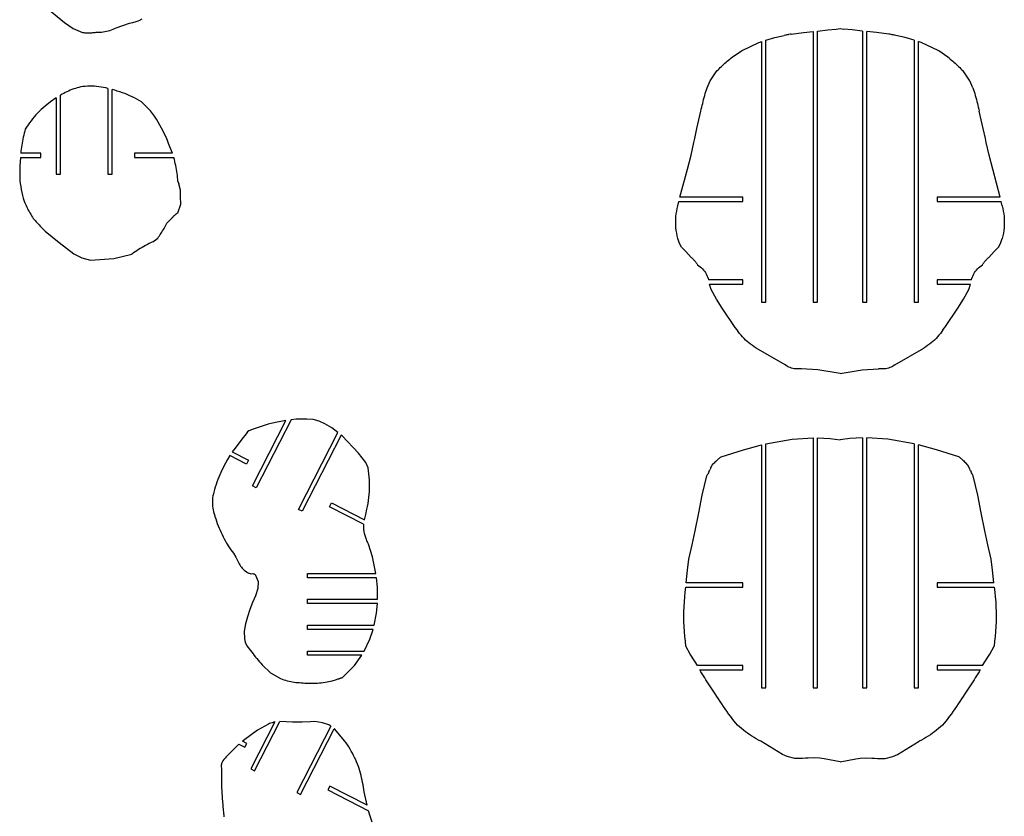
# Model space of a CAD drawing. Extents: x -170 to 170, y -270 to 270.
# Tile 23 of 31: x 3 to 89, y -1 to 69. Entities that reach past the tile are written whole.
import ezdxf

# ---------------------------------------------------------------- set-up
doc = ezdxf.new("R2010")
doc.units = 0
doc.header["$MEASUREMENT"] = 0
doc.layers.get('0').update_dxf_attribs({"linetype": 'CONTINUOUS'})

msp = doc.modelspace()

# ---------------------------------------------------------------- linework, layer by layer
for p, q in [((5.615, 69.508), (7.052, 68.313)), ((13.567, 68.501), (13.833, 68.63)), ((7.052, 68.313), (7.813, 67.796)), ((7.813, 67.796), (8.638, 67.455)), ((11.142, 67.683), (11.282, 67.735)), ((11.282, 67.735), (11.42, 67.794)), ((11.42, 67.794), (11.555, 67.858)), ((11.555, 67.858), (12.134, 68.057)), ((12.134, 68.057), (12.716, 68.262)), ((12.716, 68.262), (13.006, 68.316)), ((13.006, 68.316), (13.291, 68.396)), ((13.291, 68.396), (13.567, 68.501)), ((73.517, 67.673), (74.231, 67.746)), ((74.231, 67.746), (74.567, 67.812)), ((74.567, 67.812), (74.902, 67.746)), ((75.616, 67.673), (74.902, 67.746)), ((8.638, 67.455), (8.736, 67.444)), ((8.736, 67.444), (8.834, 67.434)), ((8.834, 67.434), (8.933, 67.428)), ((8.933, 67.428), (9.031, 67.424)), ((9.031, 67.424), (9.13, 67.422)), ((9.13, 67.422), (9.229, 67.423)), ((9.229, 67.423), (9.327, 67.426)), ((9.327, 67.426), (9.426, 67.432)), ((9.426, 67.432), (9.524, 67.44)), ((9.524, 67.44), (9.622, 67.451)), ((9.622, 67.451), (9.72, 67.464)), ((9.72, 67.464), (9.817, 67.48)), ((9.817, 67.48), (9.967, 67.478)), ((9.967, 67.478), (10.117, 67.482)), ((10.117, 67.482), (10.266, 67.492)), ((10.266, 67.492), (10.415, 67.508)), ((10.415, 67.508), (10.563, 67.531)), ((10.563, 67.531), (10.71, 67.56)), ((10.71, 67.56), (10.856, 67.595)), ((10.856, 67.595), (11, 67.636)), ((11, 67.636), (11.142, 67.683)), ((68.108, 66.772), (68.899, 67.01)), ((68.899, 67.01), (69.716, 67.2)), ((69.818, 67.22), (69.716, 67.2)), ((69.92, 67.24), (69.818, 67.22)), ((69.92, 67.24), (69.971, 67.25)), ((70.073, 67.269), (69.971, 67.25)), ((70.073, 67.269), (70.124, 67.279)), ((70.226, 67.298), (70.124, 67.279)), ((70.329, 67.317), (70.226, 67.298)), ((70.329, 67.317), (71.395, 67.442)), ((71.395, 67.442), (72.233, 67.536)), ((72.233, 67.536), (72.233, 43.992)), ((72.608, 67.577), (73.517, 67.673)), ((72.608, 43.992), (72.608, 67.577)), ((76.525, 67.577), (75.616, 67.673)), ((76.525, 67.577), (76.525, 43.992)), ((77.738, 67.442), (76.9, 67.536)), ((76.9, 43.992), (76.9, 67.536)), ((78.804, 67.317), (77.738, 67.442)), ((78.907, 67.298), (78.804, 67.317)), ((79.009, 67.279), (78.907, 67.298)), ((79.111, 67.26), (79.009, 67.279)), ((79.213, 67.24), (79.111, 67.26)), ((79.315, 67.22), (79.213, 67.24)), ((79.417, 67.2), (79.315, 67.22)), ((80.234, 67.01), (79.417, 67.2)), ((81.025, 66.772), (80.234, 67.01)), ((65.977, 65.846), (67.49, 66.577)), ((67.49, 66.577), (67.602, 66.613)), ((67.602, 66.613), (67.733, 66.659)), ((67.733, 66.659), (67.733, 43.992)), ((68.108, 43.992), (68.108, 66.772)), ((81.025, 66.772), (81.025, 43.992)), ((81.531, 66.613), (81.4, 66.659)), ((81.4, 43.992), (81.4, 66.659)), ((81.643, 66.577), (81.531, 66.613)), ((83.156, 65.846), (81.643, 66.577)), ((64.969, 65.135), (65.077, 65.221)), ((65.077, 65.221), (65.183, 65.305)), ((65.183, 65.305), (65.977, 65.846)), ((83.95, 65.305), (83.156, 65.846)), ((84.056, 65.221), (83.95, 65.305)), ((84.056, 65.221), (84.164, 65.135)), ((63.95, 64.204), (64.046, 64.303)), ((64.046, 64.303), (64.144, 64.4)), ((64.144, 64.4), (64.243, 64.496)), ((64.243, 64.496), (64.344, 64.591)), ((64.344, 64.591), (64.445, 64.685)), ((64.445, 64.685), (64.548, 64.777)), ((64.548, 64.777), (64.651, 64.869)), ((64.651, 64.869), (64.756, 64.959)), ((64.756, 64.959), (64.862, 65.047)), ((64.862, 65.047), (64.969, 65.135)), ((84.164, 65.135), (84.271, 65.047)), ((84.271, 65.047), (84.377, 64.959)), ((84.377, 64.959), (84.482, 64.869)), ((84.482, 64.869), (84.585, 64.777)), ((84.585, 64.777), (84.688, 64.685)), ((84.688, 64.685), (84.789, 64.591)), ((84.789, 64.591), (84.89, 64.496)), ((84.89, 64.496), (84.989, 64.4)), ((84.989, 64.4), (85.087, 64.302)), ((85.087, 64.302), (85.183, 64.204)), ((63.267, 63.251), (63.854, 64.104)), ((63.854, 64.104), (63.95, 64.204)), ((85.183, 64.204), (85.279, 64.104)), ((85.866, 63.251), (85.279, 64.104)), ((8.01, 62.588), (7.859, 62.536)), ((8.161, 62.635), (8.01, 62.588)), ((8.314, 62.679), (8.161, 62.635)), ((8.468, 62.719), (8.314, 62.679)), ((8.665, 62.745), (8.468, 62.719)), ((8.864, 62.764), (8.665, 62.745)), ((9.062, 62.776), (8.864, 62.764)), ((9.262, 62.781), (9.062, 62.776)), ((9.461, 62.779), (9.262, 62.781)), ((9.66, 62.771), (9.461, 62.779)), ((9.858, 62.755), (9.66, 62.771)), ((10.056, 62.733), (9.858, 62.755)), ((10.253, 62.704), (10.056, 62.733)), ((10.449, 62.668), (10.253, 62.704)), ((10.644, 62.626), (10.449, 62.668)), ((10.837, 62.576), (10.644, 62.626)), ((10.837, 62.576), (10.837, 55.13)), ((62.938, 62.477), (62.991, 62.646)), ((62.991, 62.646), (63.267, 63.251)), ((86.142, 62.646), (85.866, 63.251)), ((86.142, 62.646), (86.195, 62.477)), ((6.337, 61.762), (5.843, 61.413)), ((6.337, 61.762), (6.337, 55.13)), ((6.849, 62.074), (6.712, 61.994)), ((6.712, 55.13), (6.712, 61.994)), ((6.988, 62.151), (6.849, 62.074)), ((7.129, 62.224), (6.988, 62.151)), ((7.272, 62.294), (7.129, 62.224)), ((7.417, 62.36), (7.272, 62.294)), ((7.563, 62.422), (7.417, 62.36)), ((7.71, 62.481), (7.563, 62.422)), ((7.859, 62.536), (7.71, 62.481)), ((11.436, 62.425), (11.212, 62.484)), ((11.212, 55.13), (11.212, 62.484)), ((11.658, 62.36), (11.436, 62.425)), ((11.878, 62.29), (11.658, 62.36)), ((12.096, 62.214), (11.878, 62.29)), ((12.313, 62.133), (12.096, 62.214)), ((12.527, 62.045), (12.313, 62.133)), ((12.739, 61.953), (12.527, 62.045)), ((12.948, 61.855), (12.739, 61.953)), ((13.155, 61.752), (12.948, 61.855)), ((13.359, 61.643), (13.155, 61.752)), ((62.697, 61.629), (62.742, 61.799)), ((62.742, 61.799), (62.789, 61.969)), ((62.789, 61.969), (62.837, 62.139)), ((62.837, 62.139), (62.887, 62.309)), ((62.887, 62.309), (62.938, 62.477)), ((86.195, 62.477), (86.246, 62.308)), ((86.246, 62.308), (86.296, 62.139)), ((86.296, 62.139), (86.344, 61.969)), ((86.344, 61.969), (86.391, 61.799)), ((86.391, 61.799), (86.436, 61.629)), ((5.198, 60.893), (5.034, 60.745)), ((5.366, 61.036), (5.198, 60.893)), ((5.843, 61.413), (5.366, 61.036)), ((13.56, 61.529), (13.359, 61.643)), ((13.759, 61.41), (13.56, 61.529)), ((14.547, 60.643), (13.759, 61.41)), ((62.493, 60.77), (62.531, 60.943)), ((62.531, 60.943), (62.57, 61.115)), ((62.57, 61.115), (62.611, 61.286)), ((62.611, 61.286), (62.653, 61.458)), ((62.653, 61.458), (62.697, 61.629)), ((86.436, 61.629), (86.48, 61.458)), ((86.48, 61.458), (86.522, 61.286)), ((86.522, 61.286), (86.563, 61.115)), ((86.563, 61.115), (86.602, 60.943)), ((86.602, 60.943), (86.64, 60.77)), ((4.422, 60.108), (4.281, 59.938)), ((4.569, 60.274), (4.422, 60.108)), ((4.719, 60.435), (4.569, 60.274)), ((4.874, 60.592), (4.719, 60.435)), ((5.034, 60.745), (4.874, 60.592)), ((14.723, 60.403), (14.547, 60.643)), ((14.893, 60.158), (14.723, 60.403)), ((15.056, 59.909), (14.893, 60.158)), ((62.11, 59.112), (62.457, 60.597)), ((62.457, 60.597), (62.493, 60.77)), ((86.64, 60.77), (86.676, 60.597)), ((87.023, 59.112), (86.676, 60.597)), ((3.765, 59.222), (3.649, 59.034)), ((3.886, 59.407), (3.765, 59.222)), ((4.013, 59.588), (3.886, 59.407)), ((4.144, 59.765), (4.013, 59.588)), ((4.281, 59.938), (4.144, 59.765)), ((15.213, 59.656), (15.056, 59.909)), ((15.364, 59.399), (15.213, 59.656)), ((15.507, 59.139), (15.364, 59.399)), ((3.47, 58.345), (3.432, 58.171)), ((3.51, 58.518), (3.47, 58.345)), ((3.554, 58.691), (3.51, 58.518)), ((3.6, 58.863), (3.554, 58.691)), ((3.649, 59.034), (3.6, 58.863)), ((15.644, 58.874), (15.507, 59.139)), ((15.774, 58.607), (15.644, 58.874)), ((15.898, 58.336), (15.774, 58.607)), ((16.014, 58.062), (15.898, 58.336)), ((61.916, 58.236), (62.11, 59.112)), ((87.217, 58.236), (87.023, 59.112)), ((3.309, 57.469), (3.285, 57.292)), ((3.335, 57.645), (3.309, 57.469)), ((3.365, 57.821), (3.335, 57.645)), ((3.397, 57.996), (3.365, 57.821)), ((3.432, 58.171), (3.397, 57.996)), ((16.123, 57.785), (16.014, 58.062)), ((16.225, 57.505), (16.123, 57.785)), ((16.449, 56.938), (16.225, 57.505)), ((61.596, 56.769), (61.84, 57.866)), ((61.84, 57.866), (61.916, 58.236)), ((87.293, 57.866), (87.217, 58.236)), ((87.537, 56.769), (87.293, 57.866)), ((3.264, 57.115), (3.246, 56.938)), ((5.011, 56.938), (3.246, 56.938)), ((3.285, 57.292), (3.264, 57.115)), ((5.011, 56.563), (5.011, 56.938)), ((16.449, 56.938), (13.152, 56.938)), ((13.152, 56.938), (13.152, 56.563)), ((61.278, 55.558), (61.596, 56.769)), ((87.855, 55.558), (87.537, 56.769)), ((3.184, 55.892), (3.167, 55.629)), ((3.196, 56.198), (3.184, 55.892)), ((3.217, 56.563), (3.196, 56.198)), ((3.217, 56.563), (5.011, 56.563)), ((13.152, 56.563), (16.575, 56.563)), ((16.62, 56.393), (16.575, 56.563)), ((16.662, 56.221), (16.62, 56.393)), ((16.702, 56.05), (16.662, 56.221)), ((16.739, 55.877), (16.702, 56.05)), ((16.773, 55.704), (16.739, 55.877)), ((3.167, 55.629), (3.159, 55.366)), ((3.159, 55.366), (3.159, 55.102)), ((3.159, 55.102), (3.168, 54.839)), ((6.337, 55.13), (6.712, 55.13)), ((10.837, 55.13), (11.212, 55.13)), ((16.804, 55.531), (16.773, 55.704)), ((16.833, 55.357), (16.804, 55.531)), ((16.859, 55.182), (16.833, 55.357)), ((16.882, 55.007), (16.859, 55.182)), ((16.902, 54.832), (16.882, 55.007)), ((60.625, 53.126), (61.278, 55.558)), ((88.508, 53.126), (87.855, 55.558)), ((3.168, 54.839), (3.185, 54.576)), ((3.185, 54.576), (3.212, 54.314)), ((3.212, 54.314), (3.246, 54.053)), ((3.246, 54.053), (3.29, 53.793)), ((16.92, 54.657), (16.902, 54.832)), ((16.935, 54.481), (16.92, 54.657)), ((16.935, 54.481), (16.94, 54.464)), ((16.94, 54.464), (16.945, 54.448)), ((16.945, 54.448), (16.95, 54.431)), ((16.95, 54.431), (16.956, 54.415)), ((16.956, 54.415), (16.961, 54.398)), ((16.961, 54.398), (16.967, 54.382)), ((16.967, 54.382), (16.973, 54.365)), ((16.973, 54.365), (16.98, 54.349)), ((16.98, 54.349), (16.986, 54.333)), ((16.986, 54.333), (16.993, 54.317)), ((16.993, 54.317), (17, 54.301)), ((17, 54.301), (17.006, 54.285)), ((17.161, 53.731), (17.006, 54.285)), ((3.29, 53.793), (3.341, 53.535)), ((3.341, 53.535), (3.402, 53.278)), ((3.402, 53.278), (3.47, 53.024)), ((17.154, 53.154), (17.161, 53.731)), ((17.173, 52.519), (17.154, 53.154)), ((3.47, 53.024), (3.547, 52.772)), ((3.547, 52.772), (3.602, 52.641)), ((3.602, 52.641), (3.659, 52.511)), ((3.659, 52.511), (3.718, 52.383)), ((3.718, 52.383), (3.779, 52.255)), ((16.92, 51.761), (17.173, 52.519)), ((60.398, 52.147), (60.456, 52.381)), ((60.456, 52.381), (60.537, 52.751)), ((60.537, 52.751), (66.113, 52.751)), ((66.113, 53.126), (60.625, 53.126)), ((66.113, 52.751), (66.113, 53.126)), ((88.508, 53.126), (83.02, 53.126)), ((83.02, 53.126), (83.02, 52.75)), ((83.02, 52.75), (88.596, 52.75)), ((88.677, 52.381), (88.596, 52.75)), ((88.677, 52.381), (88.735, 52.147)), ((3.779, 52.255), (3.842, 52.128)), ((3.842, 52.128), (3.908, 52.003)), ((3.908, 52.003), (3.975, 51.878)), ((3.975, 51.878), (4.045, 51.755)), ((4.045, 51.755), (4.117, 51.633)), ((4.117, 51.633), (4.191, 51.512)), ((4.191, 51.512), (4.266, 51.392)), ((16.508, 51.414), (16.523, 51.432)), ((16.523, 51.432), (16.539, 51.449)), ((16.539, 51.449), (16.555, 51.467)), ((16.555, 51.467), (16.57, 51.485)), ((16.596, 51.511), (16.57, 51.485)), ((16.623, 51.537), (16.596, 51.511)), ((16.651, 51.562), (16.623, 51.537)), ((16.679, 51.587), (16.651, 51.562)), ((16.707, 51.611), (16.679, 51.587)), ((16.737, 51.634), (16.707, 51.611)), ((16.766, 51.657), (16.737, 51.634)), ((16.796, 51.679), (16.766, 51.657)), ((16.827, 51.7), (16.796, 51.679)), ((16.857, 51.721), (16.827, 51.7)), ((16.889, 51.741), (16.857, 51.721)), ((16.92, 51.761), (16.889, 51.741)), ((60.27, 51.195), (60.287, 51.435)), ((60.287, 51.435), (60.313, 51.674)), ((60.313, 51.674), (60.351, 51.912)), ((60.351, 51.912), (60.398, 52.147)), ((88.735, 52.147), (88.782, 51.912)), ((88.782, 51.912), (88.82, 51.674)), ((88.82, 51.674), (88.846, 51.435)), ((88.846, 51.435), (88.863, 51.195)), ((4.266, 51.392), (4.344, 51.274)), ((4.344, 51.274), (4.426, 51.178)), ((4.426, 51.178), (4.508, 51.082)), ((4.508, 51.082), (4.591, 50.987)), ((4.591, 50.987), (4.674, 50.892)), ((4.674, 50.892), (4.759, 50.799)), ((4.759, 50.799), (4.844, 50.706)), ((4.844, 50.706), (4.93, 50.613)), ((4.93, 50.613), (5.016, 50.522)), ((15.792, 50.519), (15.853, 50.63)), ((15.853, 50.63), (15.913, 50.742)), ((15.913, 50.742), (15.971, 50.855)), ((15.971, 50.855), (16.38, 51.275)), ((16.38, 51.275), (16.396, 51.292)), ((16.396, 51.292), (16.412, 51.309)), ((16.412, 51.309), (16.428, 51.327)), ((16.428, 51.327), (16.444, 51.344)), ((16.444, 51.344), (16.46, 51.361)), ((16.46, 51.361), (16.476, 51.379)), ((16.476, 51.379), (16.492, 51.396)), ((16.492, 51.396), (16.508, 51.414)), ((60.265, 50.954), (60.27, 51.195)), ((60.27, 50.713), (60.265, 50.954)), ((60.285, 50.473), (60.27, 50.713)), ((88.863, 50.713), (88.848, 50.473)), ((88.863, 51.195), (88.868, 50.954)), ((88.868, 50.954), (88.863, 50.713)), ((5.016, 50.522), (5.104, 50.431)), ((5.104, 50.431), (5.192, 50.341)), ((5.192, 50.341), (5.281, 50.252)), ((5.281, 50.252), (5.371, 50.163)), ((5.371, 50.163), (6.586, 49.163)), ((15.246, 49.664), (15.32, 49.768)), ((15.32, 49.768), (15.392, 49.872)), ((15.392, 49.872), (15.462, 49.977)), ((15.462, 49.977), (15.531, 50.084)), ((15.531, 50.084), (15.599, 50.191)), ((15.599, 50.191), (15.665, 50.299)), ((15.665, 50.299), (15.729, 50.409)), ((15.729, 50.409), (15.792, 50.519)), ((60.311, 50.234), (60.285, 50.473)), ((60.348, 49.996), (60.311, 50.234)), ((60.395, 49.76), (60.348, 49.996)), ((60.452, 49.527), (60.395, 49.76)), ((88.738, 49.76), (88.681, 49.527)), ((88.785, 49.996), (88.738, 49.76)), ((88.822, 50.234), (88.785, 49.996)), ((88.848, 50.473), (88.822, 50.234)), ((6.586, 49.163), (7.883, 48.202)), ((14.116, 48.923), (13.96, 48.836)), ((14.274, 49.007), (14.116, 48.923)), ((14.432, 49.088), (14.274, 49.007)), ((14.592, 49.167), (14.432, 49.088)), ((14.753, 49.244), (14.592, 49.167)), ((14.753, 49.244), (15.171, 49.562)), ((15.171, 49.562), (15.246, 49.664)), ((60.598, 49.082), (60.452, 49.527)), ((60.764, 48.781), (60.598, 49.082)), ((88.369, 48.781), (88.535, 49.082)), ((88.535, 49.082), (88.681, 49.527)), ((7.883, 48.202), (8.58, 47.844)), ((11.36, 47.777), (12.91, 48.164)), ((13.055, 48.267), (12.91, 48.164)), ((13.202, 48.367), (13.055, 48.267)), ((13.351, 48.466), (13.202, 48.367)), ((13.501, 48.562), (13.351, 48.466)), ((13.653, 48.656), (13.501, 48.562)), ((13.806, 48.747), (13.653, 48.656)), ((13.96, 48.836), (13.806, 48.747)), ((60.994, 48.525), (60.764, 48.781)), ((61.136, 48.384), (60.994, 48.525)), ((61.617, 47.876), (61.136, 48.384)), ((87.516, 47.876), (87.997, 48.384)), ((87.997, 48.384), (88.139, 48.525)), ((88.139, 48.525), (88.369, 48.781)), ((8.58, 47.844), (9.332, 47.629)), ((9.332, 47.629), (11.36, 47.777)), ((61.617, 47.876), (61.671, 47.829)), ((61.671, 47.829), (61.725, 47.782)), ((61.725, 47.782), (61.776, 47.732)), ((61.776, 47.732), (61.826, 47.681)), ((61.826, 47.681), (61.875, 47.629)), ((61.875, 47.629), (61.922, 47.575)), ((61.922, 47.575), (61.968, 47.52)), ((61.968, 47.52), (62.012, 47.463)), ((62.012, 47.463), (62.054, 47.405)), ((62.054, 47.405), (62.094, 47.346)), ((62.094, 47.346), (62.133, 47.286)), ((62.133, 47.286), (62.17, 47.225)), ((62.17, 47.225), (62.286, 47.151)), ((62.286, 47.151), (62.397, 47.069)), ((86.736, 47.069), (86.847, 47.151)), ((86.847, 47.151), (86.963, 47.225)), ((86.963, 47.225), (87, 47.286)), ((87, 47.286), (87.039, 47.346)), ((87.039, 47.346), (87.079, 47.405)), ((87.079, 47.405), (87.121, 47.463)), ((87.121, 47.463), (87.165, 47.52)), ((87.165, 47.52), (87.211, 47.575)), ((87.211, 47.575), (87.258, 47.629)), ((87.258, 47.629), (87.306, 47.681)), ((87.306, 47.681), (87.357, 47.732)), ((87.357, 47.732), (87.408, 47.782)), ((87.408, 47.782), (87.462, 47.829)), ((87.462, 47.829), (87.516, 47.876)), ((62.397, 47.069), (62.502, 46.98)), ((62.502, 46.98), (62.601, 46.883)), ((62.601, 46.883), (62.693, 46.781)), ((62.693, 46.781), (62.778, 46.672)), ((62.778, 46.672), (62.855, 46.558)), ((62.855, 46.558), (62.924, 46.439)), ((62.924, 46.439), (62.985, 46.315)), ((62.985, 46.315), (63.037, 46.187)), ((86.096, 46.187), (86.148, 46.315)), ((86.148, 46.315), (86.209, 46.439)), ((86.209, 46.439), (86.278, 46.558)), ((86.278, 46.558), (86.355, 46.672)), ((86.355, 46.672), (86.44, 46.781)), ((86.44, 46.781), (86.532, 46.883)), ((86.532, 46.883), (86.631, 46.98)), ((86.631, 46.98), (86.736, 47.069)), ((63.037, 46.187), (63.081, 46.056)), ((63.081, 46.056), (63.115, 45.923)), ((66.113, 45.923), (63.115, 45.923)), ((63.217, 45.548), (66.113, 45.548)), ((63.356, 45.075), (63.217, 45.548)), ((66.113, 45.548), (66.113, 45.923)), ((83.02, 45.923), (83.02, 45.548)), ((86.018, 45.923), (83.02, 45.923)), ((83.02, 45.548), (85.916, 45.548)), ((85.777, 45.075), (85.916, 45.548)), ((86.018, 45.923), (86.052, 46.056)), ((86.052, 46.056), (86.096, 46.187)), ((63.812, 44.258), (63.356, 45.075)), ((85.321, 44.258), (85.777, 45.075)), ((64.321, 43.47), (63.812, 44.258)), ((67.733, 43.992), (68.108, 43.992)), ((72.233, 43.992), (72.608, 43.992)), ((76.525, 43.992), (76.9, 43.992)), ((81.025, 43.992), (81.4, 43.992)), ((84.812, 43.47), (85.321, 44.258)), ((65.451, 41.795), (64.321, 43.47)), ((83.682, 41.795), (84.812, 43.47)), ((65.604, 41.578), (65.451, 41.795)), ((65.714, 41.419), (65.604, 41.578)), ((65.829, 41.265), (65.714, 41.419)), ((65.95, 41.114), (65.829, 41.265)), ((83.304, 41.265), (83.183, 41.114)), ((83.419, 41.419), (83.304, 41.265)), ((83.529, 41.578), (83.419, 41.419)), ((83.529, 41.578), (83.682, 41.795)), ((66.077, 40.969), (65.95, 41.114)), ((66.209, 40.828), (66.077, 40.969)), ((66.346, 40.692), (66.209, 40.828)), ((66.489, 40.562), (66.346, 40.692)), ((66.636, 40.437), (66.489, 40.562)), ((66.788, 40.318), (66.636, 40.437)), ((66.944, 40.205), (66.788, 40.318)), ((82.345, 40.318), (82.189, 40.205)), ((82.497, 40.437), (82.345, 40.318)), ((82.644, 40.562), (82.497, 40.437)), ((82.787, 40.692), (82.644, 40.562)), ((82.924, 40.828), (82.787, 40.692)), ((83.056, 40.969), (82.924, 40.828)), ((83.183, 41.114), (83.056, 40.969)), ((67.104, 40.097), (66.944, 40.205)), ((67.268, 39.996), (67.104, 40.097)), ((69.796, 38.528), (67.268, 39.996)), ((79.337, 38.528), (81.865, 39.996)), ((82.029, 40.097), (81.865, 39.996)), ((82.189, 40.205), (82.029, 40.097)), ((69.898, 38.459), (69.796, 38.528)), ((70.005, 38.397), (69.898, 38.459)), ((70.116, 38.342), (70.005, 38.397)), ((70.23, 38.294), (70.116, 38.342)), ((70.347, 38.254), (70.23, 38.294)), ((70.466, 38.221), (70.347, 38.254)), ((70.587, 38.196), (70.466, 38.221)), ((70.71, 38.179), (70.587, 38.196)), ((70.833, 38.171), (70.71, 38.179)), ((70.957, 38.17), (70.833, 38.171)), ((71.08, 38.177), (70.957, 38.17)), ((71.203, 38.192), (71.08, 38.177)), ((72.642, 38.1), (71.203, 38.192)), ((74.566, 37.779), (72.642, 38.1)), ((74.566, 37.779), (76.491, 38.1)), ((76.491, 38.1), (77.93, 38.192)), ((78.053, 38.177), (77.93, 38.192)), ((78.176, 38.17), (78.053, 38.177)), ((78.3, 38.171), (78.176, 38.17)), ((78.423, 38.179), (78.3, 38.171)), ((78.546, 38.196), (78.423, 38.179)), ((78.667, 38.221), (78.546, 38.196)), ((78.786, 38.254), (78.667, 38.221)), ((78.903, 38.294), (78.786, 38.254)), ((79.017, 38.342), (78.903, 38.294)), ((79.128, 38.397), (79.017, 38.342)), ((79.235, 38.459), (79.128, 38.397)), ((79.337, 38.528), (79.235, 38.459)), ((23.421, 28.012), (26.335, 33.69)), ((26.789, 33.753), (23.755, 27.841)), ((25.43, 33.522), (24.799, 33.372)), ((25.903, 33.615), (25.43, 33.522)), ((26.335, 33.69), (25.903, 33.615)), ((27.216, 33.795), (26.789, 33.753)), ((27.621, 33.814), (27.216, 33.795)), ((28.165, 33.8), (27.621, 33.814)), ((28.708, 33.762), (28.165, 33.8)), ((29.238, 33.64), (28.708, 33.762)), ((29.723, 33.394), (29.238, 33.64)), ((22.989, 32.692), (22.866, 32.517)), ((23.112, 32.795), (22.989, 32.692)), ((23.567, 32.968), (23.112, 32.795)), ((24.799, 33.372), (23.567, 32.968)), ((27.425, 25.957), (30.86, 32.652)), ((30.322, 33.052), (29.723, 33.394)), ((30.86, 32.652), (30.322, 33.052)), ((22.508, 32.051), (21.905, 31.281)), ((22.866, 32.517), (22.508, 32.051)), ((31.153, 32.401), (27.759, 25.786)), ((31.224, 32.339), (31.153, 32.401)), ((32.654, 30.85), (31.224, 32.339)), ((68.108, 31.654), (70.407, 32.059)), ((70.407, 32.059), (72.233, 32.181)), ((72.233, 32.181), (72.233, 10.43)), ((72.608, 10.43), (72.608, 32.181)), ((72.608, 32.181), (73.704, 32.123)), ((73.704, 32.123), (74.567, 32.014)), ((75.429, 32.123), (74.567, 32.014)), ((76.525, 32.181), (75.429, 32.123)), ((76.525, 32.181), (76.525, 10.43)), ((78.726, 32.059), (76.9, 32.181)), ((76.9, 10.43), (76.9, 32.181)), ((81.025, 31.654), (78.726, 32.059)), ((21.905, 31.281), (21.66, 30.948)), ((21.66, 30.948), (23.067, 30.225)), ((64.223, 30.538), (66.175, 31.149)), ((66.175, 31.149), (67.733, 31.567)), ((67.733, 31.567), (67.733, 10.43)), ((68.108, 10.43), (68.108, 31.654)), ((81.025, 31.654), (81.025, 10.43)), ((81.4, 10.43), (81.4, 31.567)), ((82.958, 31.149), (81.4, 31.567)), ((84.91, 30.538), (82.958, 31.149)), ((21.262, 30.294), (21.076, 29.975)), ((21.461, 30.628), (21.262, 30.294)), ((22.896, 29.892), (21.461, 30.628)), ((23.067, 30.225), (22.896, 29.892)), ((33.289, 30.034), (32.654, 30.85)), ((33.487, 29.56), (33.289, 30.034)), ((63.679, 30.055), (63.608, 29.989)), ((63.751, 30.121), (63.679, 30.055)), ((63.751, 30.121), (63.775, 30.143)), ((63.848, 30.208), (63.775, 30.143)), ((63.848, 30.208), (63.872, 30.23)), ((63.872, 30.23), (64.176, 30.494)), ((64.176, 30.494), (64.223, 30.538)), ((84.957, 30.494), (84.91, 30.538)), ((85.261, 30.23), (84.957, 30.494)), ((85.261, 30.23), (85.334, 30.165)), ((85.334, 30.165), (85.406, 30.099)), ((85.406, 30.099), (85.478, 30.033)), ((85.478, 30.033), (85.549, 29.967)), ((20.661, 29.17), (20.568, 28.963)), ((20.758, 29.374), (20.661, 29.17)), ((20.859, 29.577), (20.758, 29.374)), ((20.966, 29.777), (20.859, 29.577)), ((21.076, 29.975), (20.966, 29.777)), ((33.556, 29.048), (33.487, 29.56)), ((63.155, 29.221), (63.109, 29.129)), ((63.155, 29.221), (63.2, 29.313)), ((63.2, 29.313), (63.245, 29.405)), ((63.29, 29.497), (63.245, 29.405)), ((63.335, 29.589), (63.29, 29.497)), ((63.335, 29.589), (63.444, 29.788)), ((63.444, 29.788), (63.584, 29.967)), ((63.584, 29.967), (63.608, 29.989)), ((85.689, 29.788), (85.549, 29.967)), ((85.798, 29.589), (85.689, 29.788)), ((85.843, 29.497), (85.798, 29.589)), ((85.888, 29.405), (85.843, 29.497)), ((85.933, 29.313), (85.888, 29.405)), ((85.933, 29.313), (85.978, 29.221)), ((86.024, 29.129), (85.978, 29.221)), ((20.32, 28.33), (20.247, 28.115)), ((20.398, 28.542), (20.32, 28.33)), ((20.481, 28.753), (20.398, 28.542)), ((20.568, 28.963), (20.481, 28.753)), ((33.58, 28.79), (33.556, 29.048)), ((33.597, 28.532), (33.58, 28.79)), ((33.607, 28.274), (33.597, 28.532)), ((62.566, 27.182), (62.978, 28.877)), ((62.978, 28.877), (63.063, 29.038)), ((63.109, 29.129), (63.063, 29.038)), ((86.07, 29.038), (86.024, 29.129)), ((86.155, 28.877), (86.07, 29.038)), ((86.567, 27.182), (86.155, 28.877)), ((20.058, 27.462), (20.015, 27.292)), ((20.116, 27.681), (20.058, 27.462)), ((20.179, 27.899), (20.116, 27.681)), ((20.247, 28.115), (20.179, 27.899)), ((23.755, 27.841), (23.421, 28.012)), ((33.578, 27.241), (33.596, 27.499)), ((33.596, 27.499), (33.607, 27.757)), ((33.611, 28.015), (33.607, 28.274)), ((33.607, 27.757), (33.611, 28.015)), ((19.941, 26.772), (19.934, 26.597)), ((19.934, 26.597), (19.936, 26.421)), ((19.956, 26.946), (19.941, 26.772)), ((19.981, 27.12), (19.956, 26.946)), ((20.015, 27.292), (19.981, 27.12)), ((33.483, 26.471), (33.522, 26.727)), ((33.522, 26.727), (33.554, 26.983)), ((33.554, 26.983), (33.578, 27.241)), ((62.282, 25.646), (62.566, 27.182)), ((86.851, 25.646), (86.567, 27.182)), ((19.936, 26.421), (19.948, 26.246)), ((19.948, 26.246), (19.969, 26.072)), ((19.969, 26.072), (19.999, 25.9)), ((19.999, 25.9), (20.037, 25.729)), ((20.037, 25.729), (20.085, 25.56)), ((27.759, 25.786), (27.425, 25.957)), ((30.139, 26.175), (30.31, 26.509)), ((33.077, 24.668), (30.139, 26.175)), ((30.31, 26.509), (33.173, 25.04)), ((33.303, 25.497), (33.386, 25.963)), ((33.386, 25.963), (33.438, 26.216)), ((33.438, 26.216), (33.483, 26.471)), ((20.085, 25.56), (20.141, 25.394)), ((20.141, 25.394), (20.158, 25.324)), ((20.158, 25.324), (20.222, 25.123)), ((20.222, 25.123), (20.29, 24.923)), ((20.29, 24.923), (20.361, 24.725)), ((33.173, 25.04), (33.303, 25.497)), ((61.966, 24.073), (62.282, 25.646)), ((87.167, 24.072), (86.851, 25.646)), ((20.361, 24.725), (20.436, 24.527)), ((20.436, 24.527), (20.515, 24.332)), ((20.515, 24.332), (20.597, 24.137)), ((20.597, 24.137), (20.683, 23.945)), ((33.077, 24.668), (33.074, 24.571)), ((33.074, 24.571), (33.074, 24.473)), ((33.074, 24.473), (33.078, 24.376)), ((33.078, 24.376), (33.085, 24.279)), ((33.085, 24.279), (33.096, 24.183)), ((33.096, 24.183), (33.11, 24.087)), ((33.11, 24.087), (33.127, 23.991)), ((61.695, 22.862), (61.966, 24.073)), ((87.438, 22.862), (87.167, 24.072)), ((20.683, 23.945), (20.773, 23.754)), ((20.773, 23.754), (20.866, 23.565)), ((20.866, 23.565), (20.963, 23.377)), ((20.963, 23.377), (21.063, 23.192)), ((21.063, 23.192), (21.167, 23.008)), ((33.127, 23.991), (33.148, 23.896)), ((33.148, 23.896), (33.172, 23.802)), ((33.172, 23.802), (33.199, 23.709)), ((33.199, 23.709), (33.23, 23.617)), ((33.23, 23.617), (33.264, 23.525)), ((33.305, 23.426), (33.264, 23.525)), ((33.347, 23.327), (33.305, 23.426)), ((33.388, 23.228), (33.347, 23.327)), ((33.431, 23.129), (33.388, 23.228)), ((21.167, 23.008), (21.361, 22.696)), ((21.361, 22.696), (21.548, 22.426)), ((21.548, 22.426), (21.765, 22.153)), ((33.473, 23.03), (33.431, 23.129)), ((33.515, 22.931), (33.473, 23.03)), ((33.863, 21.832), (33.515, 22.931)), ((61.401, 21.623), (61.695, 22.862)), ((87.733, 21.619), (87.438, 22.862)), ((21.765, 22.153), (21.98, 21.804)), ((21.98, 21.804), (22.155, 21.436)), ((22.155, 21.436), (22.205, 21.328)), ((34.17, 20.379), (33.863, 21.832)), ((61.298, 20.663), (61.401, 21.623)), ((87.835, 20.663), (87.733, 21.619)), ((22.205, 21.328), (22.26, 21.223)), ((22.26, 21.223), (22.322, 21.121)), ((22.322, 21.121), (22.388, 21.023)), ((22.388, 21.023), (22.461, 20.929)), ((22.461, 20.929), (22.538, 20.839)), ((22.538, 20.839), (22.621, 20.754)), ((22.621, 20.754), (22.708, 20.673)), ((22.708, 20.673), (22.8, 20.598)), ((22.8, 20.598), (22.895, 20.528)), ((61.185, 19.563), (61.298, 20.663)), ((87.948, 19.563), (87.835, 20.663)), ((22.895, 20.528), (22.995, 20.463)), ((22.995, 20.463), (23.098, 20.404)), ((23.098, 20.404), (23.218, 20.365)), ((23.218, 20.365), (23.254, 20.356)), ((23.254, 20.356), (23.46, 20.36)), ((23.46, 20.36), (23.499, 20.358)), ((23.499, 20.358), (23.577, 20.333)), ((23.577, 20.333), (23.642, 20.285)), ((23.642, 20.285), (23.692, 20.22)), ((23.692, 20.22), (23.918, 19.665)), ((28.207, 20.004), (28.207, 20.379)), ((28.207, 20.379), (34.17, 20.379)), ((34.222, 20.004), (28.207, 20.004)), ((34.297, 19.18), (34.222, 20.004)), ((23.882, 19.069), (23.693, 18.441)), ((23.918, 19.665), (23.882, 19.069)), ((34.313, 18.129), (34.297, 19.18)), ((61.093, 18.762), (61.145, 19.188)), ((61.145, 19.188), (66.113, 19.188)), ((66.113, 19.563), (61.185, 19.563)), ((66.113, 19.188), (66.113, 19.563)), ((83.02, 19.563), (83.02, 19.188)), ((87.948, 19.563), (83.02, 19.563)), ((83.02, 19.188), (87.988, 19.188)), ((87.988, 19.188), (88.04, 18.762)), ((23.693, 18.441), (23.42, 17.843)), ((28.207, 17.754), (28.207, 18.129)), ((28.207, 18.129), (34.313, 18.129)), ((61.016, 17.907), (61.05, 18.335)), ((61.05, 18.335), (61.093, 18.762)), ((88.04, 18.762), (88.083, 18.335)), ((88.083, 18.335), (88.117, 17.907)), ((23.187, 17.227), (22.976, 16.604)), ((23.42, 17.843), (23.187, 17.227)), ((34.297, 17.754), (28.207, 17.754)), ((34.215, 16.921), (34.297, 17.754)), ((60.979, 17.049), (60.993, 17.478)), ((60.993, 17.478), (61.016, 17.907)), ((88.117, 17.907), (88.14, 17.478)), ((88.14, 17.478), (88.154, 17.049)), ((22.976, 16.604), (22.801, 15.981)), ((34.019, 15.879), (34.215, 16.921)), ((60.975, 16.62), (60.979, 17.049)), ((60.981, 16.19), (60.975, 16.62)), ((88.158, 16.62), (88.152, 16.19)), ((88.154, 17.049), (88.158, 16.62)), ((22.801, 15.981), (22.692, 15.344)), ((28.207, 15.504), (28.207, 15.879)), ((28.207, 15.879), (34.019, 15.879)), ((33.921, 15.504), (28.207, 15.504)), ((33.636, 14.658), (33.921, 15.504)), ((60.997, 15.761), (60.981, 16.19)), ((61.023, 15.333), (60.997, 15.761)), ((88.136, 15.761), (88.11, 15.333)), ((88.152, 16.19), (88.136, 15.761)), ((22.692, 15.344), (22.715, 14.698)), ((22.715, 14.698), (22.795, 14.384)), ((33.155, 13.629), (33.636, 14.658)), ((61.058, 14.905), (61.023, 15.333)), ((61.104, 14.478), (61.058, 14.905)), ((88.075, 14.905), (88.029, 14.478)), ((88.11, 15.333), (88.075, 14.905)), ((22.795, 14.384), (22.926, 14.089)), ((22.926, 14.089), (23.033, 13.946)), ((23.033, 13.946), (23.141, 13.804)), ((23.141, 13.804), (23.249, 13.663)), ((61.159, 14.052), (61.104, 14.478)), ((61.529, 13.34), (61.159, 14.052)), ((87.604, 13.34), (87.974, 14.052)), ((88.029, 14.478), (87.974, 14.052)), ((23.249, 13.663), (23.359, 13.523)), ((23.359, 13.523), (23.47, 13.383)), ((23.47, 13.383), (23.581, 13.244)), ((23.581, 13.244), (23.694, 13.106)), ((23.694, 13.106), (23.807, 12.969)), ((23.807, 12.969), (23.922, 12.832)), ((28.207, 13.254), (28.207, 13.629)), ((28.207, 13.629), (33.155, 13.629)), ((32.936, 13.254), (28.207, 13.254)), ((32.297, 12.364), (32.936, 13.254)), ((61.967, 12.673), (61.529, 13.34)), ((87.166, 12.673), (87.604, 13.34)), ((23.922, 12.832), (24.037, 12.696)), ((24.037, 12.696), (24.153, 12.561)), ((24.153, 12.561), (24.27, 12.427)), ((24.27, 12.427), (25.004, 11.736)), ((31.289, 11.345), (32.297, 12.364)), ((62.152, 12.36), (61.967, 12.673)), ((66.113, 12.36), (62.152, 12.36)), ((66.113, 11.986), (66.113, 12.36)), ((83.02, 12.36), (83.02, 11.986)), ((86.981, 12.36), (83.02, 12.36)), ((86.981, 12.36), (87.166, 12.673)), ((25.004, 11.736), (25.87, 11.223)), ((25.87, 11.223), (26.014, 11.171)), ((26.014, 11.171), (26.159, 11.123)), ((30.649, 11.132), (30.894, 11.21)), ((30.894, 11.21), (30.928, 11.22)), ((30.928, 11.22), (30.961, 11.23)), ((30.961, 11.23), (30.994, 11.24)), ((30.994, 11.24), (31.027, 11.25)), ((31.027, 11.25), (31.06, 11.261)), ((31.06, 11.261), (31.093, 11.272)), ((31.093, 11.272), (31.126, 11.284)), ((31.126, 11.284), (31.159, 11.295)), ((31.159, 11.295), (31.192, 11.307)), ((31.192, 11.307), (31.224, 11.32)), ((31.224, 11.32), (31.257, 11.332)), ((31.257, 11.332), (31.289, 11.345)), ((62.357, 11.986), (66.113, 11.986)), ((62.464, 11.809), (62.357, 11.986)), ((62.572, 11.632), (62.464, 11.809)), ((62.68, 11.457), (62.572, 11.632)), ((62.79, 11.281), (62.68, 11.457)), ((62.9, 11.106), (62.79, 11.281)), ((83.02, 11.986), (86.776, 11.986)), ((86.343, 11.281), (86.233, 11.106)), ((86.453, 11.457), (86.343, 11.281)), ((86.561, 11.632), (86.453, 11.457)), ((86.669, 11.809), (86.561, 11.632)), ((86.776, 11.986), (86.669, 11.809)), ((26.159, 11.123), (26.306, 11.079)), ((26.306, 11.079), (26.454, 11.039)), ((26.454, 11.039), (26.603, 11.003)), ((26.603, 11.003), (26.753, 10.971)), ((26.753, 10.971), (26.903, 10.944)), ((26.903, 10.944), (27.054, 10.92)), ((27.054, 10.92), (27.206, 10.901)), ((27.206, 10.901), (27.359, 10.886)), ((27.359, 10.886), (27.511, 10.876)), ((27.511, 10.876), (27.664, 10.869)), ((27.664, 10.869), (27.823, 10.854)), ((27.823, 10.854), (27.981, 10.841)), ((27.981, 10.841), (28.14, 10.831)), ((28.14, 10.831), (28.298, 10.824)), ((28.298, 10.824), (28.457, 10.821)), ((28.457, 10.821), (28.616, 10.82)), ((28.616, 10.82), (28.775, 10.823)), ((28.775, 10.823), (28.934, 10.829)), ((28.934, 10.829), (29.093, 10.837)), ((29.093, 10.837), (29.251, 10.849)), ((29.251, 10.849), (29.41, 10.864)), ((29.41, 10.864), (29.568, 10.881)), ((29.568, 10.881), (29.927, 10.96)), ((29.927, 10.96), (30.351, 11.042)), ((30.351, 11.042), (30.649, 11.132)), ((63.011, 10.932), (62.9, 11.106)), ((63.123, 10.758), (63.011, 10.932)), ((63.236, 10.585), (63.123, 10.758)), ((63.349, 10.412), (63.236, 10.585)), ((63.464, 10.24), (63.349, 10.412)), ((67.733, 10.43), (68.108, 10.43)), ((72.233, 10.43), (72.608, 10.43)), ((76.525, 10.43), (76.9, 10.43)), ((81.025, 10.43), (81.4, 10.43)), ((85.784, 10.412), (85.669, 10.24)), ((85.897, 10.585), (85.784, 10.412)), ((86.01, 10.758), (85.897, 10.585)), ((86.122, 10.932), (86.01, 10.758)), ((86.233, 11.106), (86.122, 10.932)), ((63.579, 10.068), (63.464, 10.24)), ((63.695, 9.897), (63.579, 10.068)), ((63.836, 9.678), (63.695, 9.897)), ((63.98, 9.46), (63.836, 9.678)), ((64.125, 9.243), (63.98, 9.46)), ((85.153, 9.46), (85.008, 9.243)), ((85.297, 9.678), (85.153, 9.46)), ((85.438, 9.897), (85.297, 9.678)), ((85.554, 10.068), (85.438, 9.897)), ((85.669, 10.24), (85.554, 10.068)), ((64.271, 9.027), (64.125, 9.243)), ((64.419, 8.812), (64.271, 9.027)), ((64.568, 8.598), (64.419, 8.812)), ((64.719, 8.385), (64.568, 8.598)), ((84.565, 8.598), (84.414, 8.385)), ((84.714, 8.812), (84.565, 8.598)), ((84.862, 9.027), (84.714, 8.812)), ((85.008, 9.243), (84.862, 9.027)), ((64.872, 8.173), (64.719, 8.385)), ((65.026, 7.962), (64.872, 8.173)), ((65.181, 7.753), (65.026, 7.962)), ((65.338, 7.544), (65.181, 7.753)), ((83.952, 7.753), (83.795, 7.544)), ((84.107, 7.962), (83.952, 7.753)), ((84.261, 8.173), (84.107, 7.962)), ((84.414, 8.385), (84.261, 8.173)), ((25.37, 7.455), (23.276, 3.373)), ((23.61, 3.202), (25.814, 7.498)), ((24.829, 7.276), (23.853, 6.746)), ((24.91, 7.306), (24.829, 7.276)), ((25.138, 7.386), (24.91, 7.306)), ((25.37, 7.455), (25.138, 7.386)), ((26.363, 7.467), (25.814, 7.498)), ((26.901, 7.448), (26.363, 7.467)), ((27.754, 7.439), (26.901, 7.448)), ((30.245, 7.097), (27.28, 1.319)), ((27.613, 1.147), (30.544, 6.859)), ((28.48, 7.473), (27.754, 7.439)), ((28.83, 7.493), (28.48, 7.473)), ((29.202, 7.432), (28.83, 7.493)), ((29.525, 7.37), (29.202, 7.432)), ((30.082, 7.2), (29.525, 7.37)), ((30.245, 7.097), (30.082, 7.2)), ((30.552, 6.852), (30.544, 6.859)), ((65.496, 7.337), (65.338, 7.544)), ((65.656, 7.18), (65.496, 7.337)), ((65.82, 7.027), (65.656, 7.18)), ((65.989, 6.879), (65.82, 7.027)), ((66.162, 6.736), (65.989, 6.879)), ((83.144, 6.879), (82.971, 6.736)), ((83.313, 7.027), (83.144, 6.879)), ((83.477, 7.18), (83.313, 7.027)), ((83.637, 7.337), (83.477, 7.18)), ((83.795, 7.544), (83.637, 7.337)), ((23.853, 6.746), (22.643, 5.849)), ((31.321, 5.966), (30.552, 6.852)), ((66.339, 6.598), (66.162, 6.736)), ((66.519, 6.465), (66.339, 6.598)), ((66.703, 6.337), (66.519, 6.465)), ((66.891, 6.214), (66.703, 6.337)), ((67.082, 6.096), (66.891, 6.214)), ((67.276, 5.984), (67.082, 6.096)), ((82.051, 6.096), (81.857, 5.984)), ((82.242, 6.214), (82.051, 6.096)), ((82.43, 6.337), (82.242, 6.214)), ((82.614, 6.465), (82.43, 6.337)), ((82.794, 6.598), (82.614, 6.465)), ((82.971, 6.736), (82.794, 6.598)), ((21.878, 5.164), (21.771, 5.059)), ((21.986, 5.268), (21.878, 5.164)), ((22.095, 5.372), (21.986, 5.268)), ((22.241, 5.514), (22.095, 5.372)), ((22.241, 5.514), (22.751, 5.253)), ((22.643, 5.849), (22.553, 5.776)), ((22.922, 5.587), (22.553, 5.776)), ((22.751, 5.253), (22.922, 5.587)), ((31.447, 5.798), (31.321, 5.966)), ((31.569, 5.627), (31.447, 5.798)), ((31.687, 5.453), (31.569, 5.627)), ((31.801, 5.277), (31.687, 5.453)), ((31.912, 5.098), (31.801, 5.277)), ((67.473, 5.877), (67.276, 5.984)), ((67.673, 5.776), (67.473, 5.877)), ((68.056, 5.552), (67.673, 5.776)), ((68.432, 5.326), (68.056, 5.552)), ((69.19, 4.844), (68.432, 5.326)), ((79.943, 4.844), (80.701, 5.326)), ((80.701, 5.326), (81.077, 5.552)), ((81.077, 5.552), (81.459, 5.776)), ((81.66, 5.877), (81.459, 5.776)), ((81.857, 5.984), (81.66, 5.877)), ((21.039, 4.304), (20.937, 4.193)), ((21.141, 4.414), (21.039, 4.304)), ((21.244, 4.523), (21.141, 4.414)), ((21.348, 4.632), (21.244, 4.523)), ((21.453, 4.74), (21.348, 4.632)), ((21.558, 4.847), (21.453, 4.74)), ((21.664, 4.953), (21.558, 4.847)), ((21.771, 5.059), (21.664, 4.953)), ((32.019, 4.917), (31.912, 5.098)), ((32.121, 4.734), (32.019, 4.917)), ((32.22, 4.549), (32.121, 4.734)), ((32.314, 4.361), (32.22, 4.549)), ((32.405, 4.171), (32.314, 4.361)), ((69.569, 4.625), (69.19, 4.844)), ((69.96, 4.439), (69.569, 4.625)), ((70.623, 4.278), (69.96, 4.439)), ((71.306, 4.286), (70.623, 4.278)), ((71.552, 4.298), (71.306, 4.286)), ((71.787, 4.313), (71.552, 4.298)), ((72.305, 4.336), (71.787, 4.313)), ((72.809, 4.309), (72.305, 4.336)), ((72.996, 4.282), (72.809, 4.309)), ((76.137, 4.282), (76.324, 4.309)), ((76.324, 4.309), (76.828, 4.336)), ((76.828, 4.336), (77.346, 4.313)), ((77.346, 4.313), (77.581, 4.298)), ((77.581, 4.298), (77.827, 4.286)), ((77.827, 4.286), (78.51, 4.278)), ((78.51, 4.278), (79.173, 4.439)), ((79.173, 4.439), (79.563, 4.625)), ((79.563, 4.625), (79.943, 4.844)), ((20.746, 3.901), (20.703, 3.694)), ((20.703, 3.694), (20.718, 3.281)), ((20.836, 4.082), (20.746, 3.901)), ((20.937, 4.193), (20.836, 4.082)), ((32.491, 3.98), (32.405, 4.171)), ((32.573, 3.786), (32.491, 3.98)), ((32.64, 3.591), (32.573, 3.786)), ((32.704, 3.394), (32.64, 3.591)), ((73.197, 4.245), (72.996, 4.282)), ((74.566, 3.986), (73.197, 4.245)), ((74.566, 3.986), (75.936, 4.245)), ((75.936, 4.245), (76.137, 4.282)), ((20.718, 3.281), (20.724, 2.452)), ((23.276, 3.373), (23.61, 3.202)), ((32.764, 3.196), (32.704, 3.394)), ((32.82, 2.997), (32.764, 3.196)), ((32.874, 2.797), (32.82, 2.997)), ((32.923, 2.596), (32.874, 2.797)), ((32.969, 2.395), (32.923, 2.596)), ((20.724, 2.452), (20.724, 2.296)), ((20.724, 2.296), (20.726, 2.14)), ((20.726, 2.14), (20.729, 1.983)), ((20.729, 1.983), (20.733, 1.827)), ((20.733, 1.827), (20.738, 1.671)), ((30.165, 1.87), (29.994, 1.536)), ((33.398, 0.211), (30.165, 1.87)), ((33.012, 2.192), (32.969, 2.395)), ((33.051, 1.989), (33.012, 2.192)), ((33.086, 1.786), (33.051, 1.989)), ((33.118, 1.581), (33.086, 1.786)), ((20.738, 1.671), (20.744, 1.515)), ((20.744, 1.515), (20.752, 1.358)), ((20.752, 1.358), (20.76, 1.202)), ((20.76, 1.202), (20.771, 1.046)), ((20.771, 1.046), (20.782, 0.891)), ((20.782, 0.891), (20.794, 0.735)), ((27.28, 1.319), (27.613, 1.147)), ((29.994, 1.536), (33.515, -0.271)), ((33.147, 1.376), (33.118, 1.581)), ((33.398, 0.211), (33.147, 1.376)), ((20.794, 0.735), (20.808, 0.579)), ((20.808, 0.579), (20.818, 0.442)), ((20.818, 0.442), (20.829, 0.305)), ((20.829, 0.305), (20.841, 0.168)), ((20.841, 0.168), (20.853, 0.031)), ((20.853, 0.031), (20.866, -0.106)), ((20.866, -0.106), (20.879, -0.243)), ((20.879, -0.243), (20.893, -0.379)), ((20.893, -0.379), (20.908, -0.516)), ((20.908, -0.516), (20.923, -0.653)), ((20.923, -0.653), (20.939, -0.789)), ((33.631, -0.644), (33.515, -0.271)), ((33.838, -1.267), (33.631, -0.644))]:
    msp.add_line(p, q)

doc.saveas('drawing.dxf')
